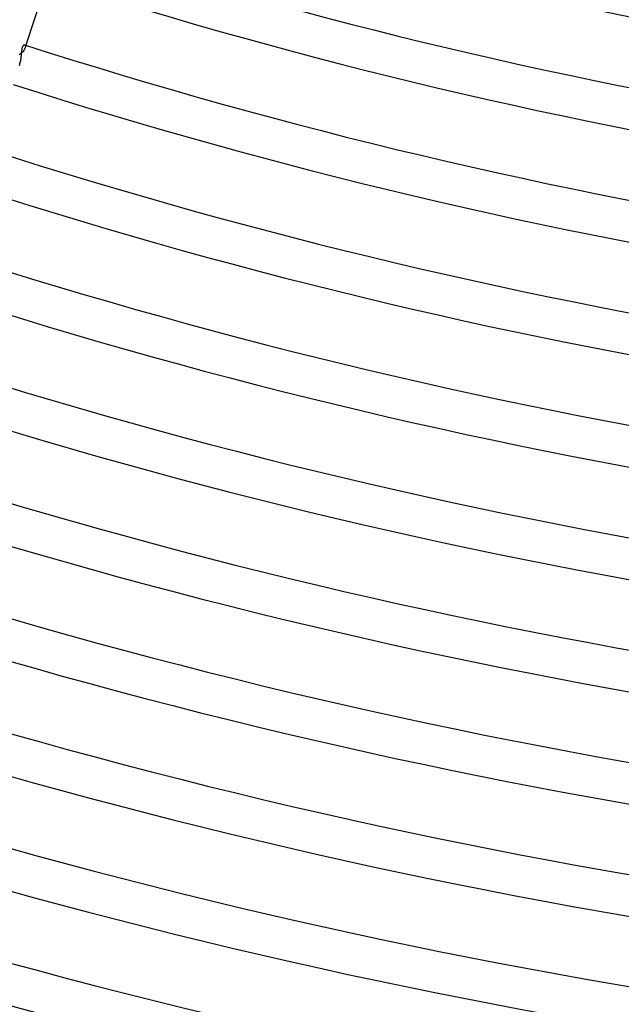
# Model space of a CAD drawing. Header units: millimetres. Extents: x -660 to 660, y -630 to 630.
# Tile 39 of 125: x -157 to -99, y -582 to -486. Entities that reach past the tile are written whole.
import ezdxf

# ---------------------------------------------------------------- set-up
doc = ezdxf.new("R2010")
doc.units = ezdxf.units.MM
doc.layers.add('HIDDEN', color=7, linetype='Continuous')
doc.layers.add('THICK', color=7, linetype='Continuous')

msp = doc.modelspace()

# ---------------------------------------------------------------- linework, layer by layer
at = {"layer": 'HIDDEN'}
for p, q in [((-156.874, -489.189), (-156.921, -489.259)), ((-156.835, -489.121), (-156.874, -489.189)), ((-156.804, -489.056), (-156.835, -489.121)), ((-156.828, -488.703), (-156.802, -488.717)), ((-156.781, -488.995), (-156.804, -489.056)), ((-156.802, -488.717), (-156.781, -488.741)), ((-156.781, -488.741), (-156.766, -488.774)), ((-156.7, -488.744), (-156.781, -488.995)), ((-156.764, -488.928), (-156.781, -488.995)), ((-156.766, -488.774), (-156.757, -488.817)), ((-156.756, -488.868), (-156.764, -488.928)), ((-156.757, -488.817), (-156.756, -488.868)), ((-157.276, -489.618), (-157.368, -489.686)), ((-157.191, -489.548), (-157.276, -489.618)), ((-157.112, -489.477), (-157.191, -489.548)), ((-157.041, -489.405), (-157.112, -489.477)), ((-156.977, -489.332), (-157.041, -489.405)), ((-156.921, -489.259), (-156.977, -489.332)), ((-157.343, -490.716), (-157.309, -490.62))]:
    msp.add_line(p, q, dxfattribs=at)
at = {"layer": 'THICK'}
for p, q in [((-153.952, -480.287), (-156.7, -488.744)), ((-157.101, -489.313), (-157.091, -489.235)), ((-157.091, -489.235), (-157.081, -489.16)), ((-157.081, -489.16), (-157.069, -489.088)), ((-157.069, -489.088), (-157.056, -489.021)), ((-157.056, -489.021), (-157.041, -488.959)), ((-157.041, -488.959), (-157.023, -488.903)), ((-157.023, -488.903), (-157.005, -488.854)), ((-157.005, -488.854), (-156.985, -488.812)), ((-156.985, -488.812), (-156.963, -488.777)), ((-156.963, -488.777), (-156.941, -488.748)), ((-156.941, -488.748), (-156.918, -488.726)), ((-156.918, -488.726), (-156.894, -488.711)), ((-156.894, -488.711), (-156.871, -488.702)), ((-156.871, -488.702), (-156.849, -488.7)), ((-156.849, -488.7), (-156.828, -488.703)), ((-157.209, -490.223), (-157.192, -490.124)), ((-157.192, -490.124), (-157.177, -490.026)), ((-157.177, -490.026), (-157.164, -489.93)), ((-157.164, -489.93), (-157.152, -489.835)), ((-157.152, -489.835), (-157.142, -489.742)), ((-157.142, -489.742), (-157.133, -489.651)), ((-157.133, -489.651), (-157.125, -489.563)), ((-157.125, -489.563), (-157.117, -489.478)), ((-157.117, -489.478), (-157.109, -489.394)), ((-157.109, -489.394), (-157.101, -489.313)), ((-157.309, -490.62), (-157.279, -490.522)), ((-157.279, -490.522), (-157.253, -490.422)), ((-157.253, -490.422), (-157.23, -490.323)), ((-157.23, -490.323), (-157.209, -490.223))]:
    msp.add_line(p, q, dxfattribs=at)
for radius, start, end in [(491.75, 252.22492, 287.77506), (495.75, 252.23117, 287.76887), (502.5, 252.21673, 287.78325), (506.5, 252.22624, 287.77374), (513.25, 252.20825, 287.79173), (517.25, 252.22154, 287.77844), (524, 252.19948, 287.80056), (528, 252.21701, 287.78297), (534.75, 252.19031, 287.80967), (538.75, 252.21272, 287.78732), (545.5, 252.1808, 287.81918), (549.5, 252.20853, 287.79145), (556.25, 252.17089, 287.82915), (560.25, 252.20452, 287.79546), (567, 252.1604, 287.83958), (571, 252.20068, 287.7993), (577.75, 252.149404, 287.850576), (581.75, 252.19696, 287.803021), (588.5, 252.137658, 287.862322), (592.5, 252.193407, 287.806573), (599.25, 252.124996, 287.874984), (603.25, 252.189969, 287.810068), (611, 252.174041, 287.825996)]:
    msp.add_arc((0, 0), radius, start, end, dxfattribs=at)

doc.saveas('drawing.dxf')
